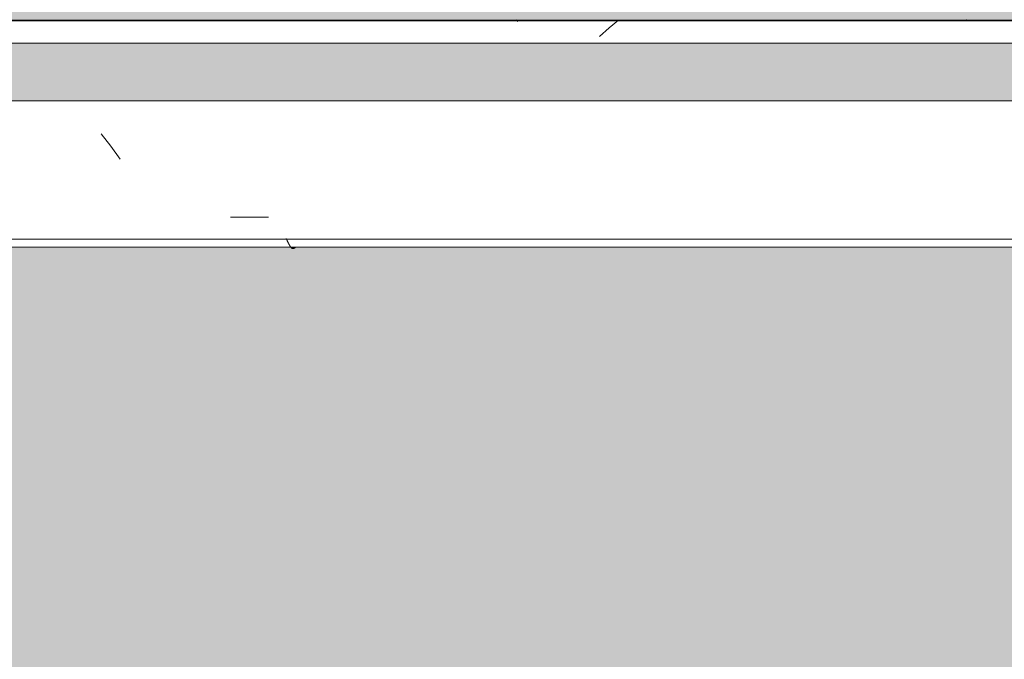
# Model space of a CAD drawing. Header units: millimetres. Extents: x -62808 to 53383, y -26781 to 33271.
# Tile 102 of 256: x -56676 to -55805, y 6795 to 7361. Entities that reach past the tile are written whole.
import ezdxf

# ---------------------------------------------------------------- set-up
doc = ezdxf.new("R2010")
doc.units = ezdxf.units.MM
doc.layers.add('A-FLOR-PATT', color=8, linetype='Continuous', lineweight=25)
doc.layers.add('A-GENM', color=13, linetype='Continuous', lineweight=9)

# ---------------------------------------------------------------- blocks, each defined once
blk = doc.blocks.new('FP_439-PLANTA DE CAIMENTO DE PISOS - 1_ PAV_')
at = {"layer": 'A-GENM', "lineweight": 5}
for p, q in [((-56435.09, 7158.43), (-56435.19, 7158.42)), ((-56434.99, 7158.44), (-56435.09, 7158.43)), ((-56434.89, 7158.47), (-56434.99, 7158.44)), ((-56434.79, 7158.5), (-56434.89, 7158.47)), ((-56434.69, 7158.53), (-56434.79, 7158.5)), ((-56434.59, 7158.58), (-56434.69, 7158.53)), ((-56434.5, 7158.63), (-56434.59, 7158.58)), ((-56434.4, 7158.69), (-56434.5, 7158.63)), ((-56434.3, 7158.76), (-56434.4, 7158.69)), ((-56434.2, 7158.83), (-56434.3, 7158.76)), ((-56434.1, 7158.91), (-56434.2, 7158.83)), ((-56434, 7159), (-56434.1, 7158.91)), ((-56433.9, 7159.09), (-56434, 7159)), ((-56433.8, 7159.19), (-56433.9, 7159.09)), ((-56433.7, 7159.3), (-56433.8, 7159.19)), ((-56433.6, 7159.41), (-56433.7, 7159.3)), ((-56433.5, 7159.53), (-56433.6, 7159.41))]:
    blk.add_line(p, q, dxfattribs=at)
blk = doc.blocks.new('FP_441-PLANTA DE CAIMENTO DE PISOS - 1_ PAV_')
at = {"layer": 'A-GENM', "lineweight": 5}
for p, q in [((-56435.02, 7158.43), (-56435.12, 7158.42)), ((-56434.92, 7158.44), (-56435.02, 7158.43)), ((-56434.82, 7158.47), (-56434.92, 7158.44)), ((-56434.72, 7158.5), (-56434.82, 7158.47)), ((-56434.62, 7158.54), (-56434.72, 7158.5)), ((-56434.52, 7158.59), (-56434.62, 7158.54)), ((-56434.42, 7158.64), (-56434.52, 7158.59)), ((-56434.32, 7158.7), (-56434.42, 7158.64)), ((-56434.22, 7158.77), (-56434.32, 7158.7)), ((-56434.11, 7158.84), (-56434.22, 7158.77)), ((-56434.01, 7158.92), (-56434.11, 7158.84)), ((-56433.91, 7159.01), (-56434.01, 7158.92)), ((-56433.81, 7159.11), (-56433.91, 7159.01)), ((-56433.71, 7159.21), (-56433.81, 7159.11)), ((-56433.61, 7159.32), (-56433.71, 7159.21)), ((-56433.51, 7159.43), (-56433.61, 7159.32)), ((-56433.41, 7159.55), (-56433.51, 7159.43))]:
    blk.add_line(p, q, dxfattribs=at)
blk = doc.blocks.new('FP_443-PLANTA DE CAIMENTO DE PISOS - 1_ PAV_')
at = {"layer": 'A-GENM', "lineweight": 5}
for p, q in [((-56434.97, 7158.43), (-56435.07, 7158.42)), ((-56434.87, 7158.44), (-56434.97, 7158.43)), ((-56434.77, 7158.46), (-56434.87, 7158.44)), ((-56434.67, 7158.49), (-56434.77, 7158.46)), ((-56434.57, 7158.53), (-56434.67, 7158.49)), ((-56434.47, 7158.57), (-56434.57, 7158.53)), ((-56434.37, 7158.62), (-56434.47, 7158.57)), ((-56434.28, 7158.68), (-56434.37, 7158.62)), ((-56434.18, 7158.75), (-56434.28, 7158.68)), ((-56434.08, 7158.82), (-56434.18, 7158.75)), ((-56433.98, 7158.9), (-56434.08, 7158.82)), ((-56433.88, 7158.98), (-56433.98, 7158.9)), ((-56433.78, 7159.07), (-56433.88, 7158.98)), ((-56433.68, 7159.17), (-56433.78, 7159.07)), ((-56433.58, 7159.28), (-56433.68, 7159.17)), ((-56433.48, 7159.39), (-56433.58, 7159.28)), ((-56433.38, 7159.51), (-56433.48, 7159.39)), ((-56433.28, 7159.63), (-56433.38, 7159.51))]:
    blk.add_line(p, q, dxfattribs=at)
blk = doc.blocks.new('FP_445-PLANTA DE CAIMENTO DE PISOS - 1_ PAV_')
at = {"layer": 'A-GENM', "lineweight": 5}
for p, q in [((-56434.89, 7158.43), (-56434.99, 7158.42)), ((-56434.79, 7158.44), (-56434.89, 7158.43)), ((-56434.69, 7158.47), (-56434.79, 7158.44)), ((-56434.59, 7158.5), (-56434.69, 7158.47)), ((-56434.49, 7158.53), (-56434.59, 7158.5)), ((-56434.39, 7158.58), (-56434.49, 7158.53)), ((-56434.29, 7158.63), (-56434.39, 7158.58)), ((-56434.19, 7158.69), (-56434.29, 7158.63)), ((-56434.09, 7158.76), (-56434.19, 7158.69)), ((-56433.99, 7158.83), (-56434.09, 7158.76)), ((-56433.89, 7158.91), (-56433.99, 7158.83)), ((-56433.8, 7159), (-56433.89, 7158.91)), ((-56433.7, 7159.09), (-56433.8, 7159)), ((-56433.6, 7159.19), (-56433.7, 7159.09)), ((-56433.5, 7159.3), (-56433.6, 7159.19)), ((-56433.4, 7159.41), (-56433.5, 7159.3)), ((-56433.3, 7159.53), (-56433.4, 7159.41))]:
    blk.add_line(p, q, dxfattribs=at)
blk = doc.blocks.new('FP_447-PLANTA DE CAIMENTO DE PISOS - 1_ PAV_')
at = {"layer": 'A-GENM', "lineweight": 5}
blk.add_line((-55838.1, 7360.82), (-55838.27, 7360.68), dxfattribs=at)
blk = doc.blocks.new('FP_448-PLANTA DE CAIMENTO DE PISOS - 1_ PAV_')
at = {"layer": 'A-GENM', "lineweight": 5}
for p, q in [((-56434.81, 7158.43), (-56434.91, 7158.42)), ((-56434.71, 7158.44), (-56434.81, 7158.43)), ((-56434.61, 7158.47), (-56434.71, 7158.44)), ((-56434.51, 7158.5), (-56434.61, 7158.47)), ((-56434.41, 7158.54), (-56434.51, 7158.5)), ((-56434.31, 7158.58), (-56434.41, 7158.54)), ((-56434.21, 7158.64), (-56434.31, 7158.58)), ((-56434.11, 7158.7), (-56434.21, 7158.64)), ((-56434.01, 7158.76), (-56434.11, 7158.7)), ((-56433.91, 7158.84), (-56434.01, 7158.76)), ((-56433.81, 7158.92), (-56433.91, 7158.84)), ((-56433.71, 7159.01), (-56433.81, 7158.92)), ((-56433.61, 7159.1), (-56433.71, 7159.01)), ((-56433.51, 7159.21), (-56433.61, 7159.1)), ((-56433.41, 7159.31), (-56433.51, 7159.21)), ((-56433.31, 7159.43), (-56433.41, 7159.31)), ((-56433.21, 7159.55), (-56433.31, 7159.43))]:
    blk.add_line(p, q, dxfattribs=at)
blk = doc.blocks.new('FP_450-PLANTA DE CAIMENTO DE PISOS - 1_ PAV_')
at = {"layer": 'A-GENM', "lineweight": 5}
for p, q in [((-56434.76, 7158.43), (-56434.86, 7158.42)), ((-56434.66, 7158.44), (-56434.76, 7158.43)), ((-56434.56, 7158.46), (-56434.66, 7158.44)), ((-56434.47, 7158.49), (-56434.56, 7158.46)), ((-56434.37, 7158.53), (-56434.47, 7158.49)), ((-56434.27, 7158.57), (-56434.37, 7158.53)), ((-56434.17, 7158.62), (-56434.27, 7158.57)), ((-56434.07, 7158.68), (-56434.17, 7158.62)), ((-56433.97, 7158.74), (-56434.07, 7158.68)), ((-56433.87, 7158.81), (-56433.97, 7158.74)), ((-56433.77, 7158.89), (-56433.87, 7158.81)), ((-56433.67, 7158.98), (-56433.77, 7158.89)), ((-56433.58, 7159.07), (-56433.67, 7158.98)), ((-56433.48, 7159.17), (-56433.58, 7159.07)), ((-56433.38, 7159.27), (-56433.48, 7159.17)), ((-56433.28, 7159.38), (-56433.38, 7159.27)), ((-56433.18, 7159.5), (-56433.28, 7159.38)), ((-56433.08, 7159.62), (-56433.18, 7159.5))]:
    blk.add_line(p, q, dxfattribs=at)
blk = doc.blocks.new('FP_452-PLANTA DE CAIMENTO DE PISOS - 1_ PAV_')
at = {"layer": 'A-GENM', "lineweight": 5}
for p, q in [((-56434.68, 7158.43), (-56434.78, 7158.42)), ((-56434.58, 7158.44), (-56434.68, 7158.43)), ((-56434.48, 7158.46), (-56434.58, 7158.44)), ((-56434.38, 7158.49), (-56434.48, 7158.46)), ((-56434.28, 7158.53), (-56434.38, 7158.49)), ((-56434.18, 7158.58), (-56434.28, 7158.53)), ((-56434.09, 7158.63), (-56434.18, 7158.58)), ((-56433.99, 7158.69), (-56434.09, 7158.63)), ((-56433.89, 7158.75), (-56433.99, 7158.69)), ((-56433.79, 7158.82), (-56433.89, 7158.75)), ((-56433.69, 7158.9), (-56433.79, 7158.82)), ((-56433.59, 7158.99), (-56433.69, 7158.9)), ((-56433.49, 7159.08), (-56433.59, 7158.99)), ((-56433.39, 7159.18), (-56433.49, 7159.08)), ((-56433.29, 7159.29), (-56433.39, 7159.18)), ((-56433.19, 7159.4), (-56433.29, 7159.29)), ((-56433.09, 7159.52), (-56433.19, 7159.4)), ((-56432.99, 7159.64), (-56433.09, 7159.52))]:
    blk.add_line(p, q, dxfattribs=at)
blk = doc.blocks.new('FP_455-PLANTA DE CAIMENTO DE PISOS - 1_ PAV_')
at = {"layer": 'A-GENM', "lineweight": 5}
for p, q in [((-56434.6, 7158.43), (-56434.7, 7158.42)), ((-56434.5, 7158.44), (-56434.6, 7158.43)), ((-56434.4, 7158.47), (-56434.5, 7158.44)), ((-56434.3, 7158.5), (-56434.4, 7158.47)), ((-56434.2, 7158.54), (-56434.3, 7158.5)), ((-56434.1, 7158.58), (-56434.2, 7158.54)), ((-56434, 7158.63), (-56434.1, 7158.58)), ((-56433.9, 7158.69), (-56434, 7158.63)), ((-56433.8, 7158.76), (-56433.9, 7158.69)), ((-56433.7, 7158.83), (-56433.8, 7158.76)), ((-56433.6, 7158.91), (-56433.7, 7158.83)), ((-56433.5, 7159), (-56433.6, 7158.91)), ((-56433.4, 7159.09), (-56433.5, 7159)), ((-56433.3, 7159.19), (-56433.4, 7159.09)), ((-56433.2, 7159.3), (-56433.3, 7159.19)), ((-56433.1, 7159.42), (-56433.2, 7159.3)), ((-56433, 7159.53), (-56433.1, 7159.42))]:
    blk.add_line(p, q, dxfattribs=at)
blk = doc.blocks.new('FP_458-PLANTA DE CAIMENTO DE PISOS - 1_ PAV_')
at = {"layer": 'A-GENM', "lineweight": 5}
for p, q in [((-56434.52, 7158.43), (-56434.62, 7158.42)), ((-56434.42, 7158.44), (-56434.52, 7158.43)), ((-56434.32, 7158.47), (-56434.42, 7158.44)), ((-56434.22, 7158.5), (-56434.32, 7158.47)), ((-56434.12, 7158.54), (-56434.22, 7158.5)), ((-56434.02, 7158.59), (-56434.12, 7158.54)), ((-56433.92, 7158.64), (-56434.02, 7158.59)), ((-56433.81, 7158.7), (-56433.92, 7158.64)), ((-56433.71, 7158.77), (-56433.81, 7158.7)), ((-56433.61, 7158.84), (-56433.71, 7158.77)), ((-56433.51, 7158.92), (-56433.61, 7158.84)), ((-56433.41, 7159.01), (-56433.51, 7158.92)), ((-56433.31, 7159.11), (-56433.41, 7159.01)), ((-56433.21, 7159.21), (-56433.31, 7159.11)), ((-56433.11, 7159.32), (-56433.21, 7159.21)), ((-56433.01, 7159.43), (-56433.11, 7159.32)), ((-56432.91, 7159.55), (-56433.01, 7159.43))]:
    blk.add_line(p, q, dxfattribs=at)
blk = doc.blocks.new('FP_460-PLANTA DE CAIMENTO DE PISOS - 1_ PAV_')
at = {"layer": 'A-GENM', "lineweight": 5}
for p, q in [((-56434.46, 7158.43), (-56434.56, 7158.42)), ((-56434.37, 7158.44), (-56434.46, 7158.43)), ((-56434.27, 7158.46), (-56434.37, 7158.44)), ((-56434.17, 7158.49), (-56434.27, 7158.46)), ((-56434.07, 7158.53), (-56434.17, 7158.49)), ((-56433.97, 7158.57), (-56434.07, 7158.53)), ((-56433.87, 7158.62), (-56433.97, 7158.57)), ((-56433.77, 7158.68), (-56433.87, 7158.62)), ((-56433.67, 7158.74), (-56433.77, 7158.68)), ((-56433.58, 7158.81), (-56433.67, 7158.74)), ((-56433.48, 7158.89), (-56433.58, 7158.81)), ((-56433.38, 7158.98), (-56433.48, 7158.89)), ((-56433.28, 7159.07), (-56433.38, 7158.98)), ((-56433.18, 7159.16), (-56433.28, 7159.07)), ((-56433.08, 7159.27), (-56433.18, 7159.16)), ((-56432.98, 7159.38), (-56433.08, 7159.27)), ((-56432.88, 7159.5), (-56432.98, 7159.38)), ((-56432.78, 7159.62), (-56432.88, 7159.5))]:
    blk.add_line(p, q, dxfattribs=at)
blk = doc.blocks.new('FP_462-PLANTA DE CAIMENTO DE PISOS - 1_ PAV_')
at = {"layer": 'A-GENM', "lineweight": 5}
for p, q in [((-56434.38, 7158.43), (-56434.48, 7158.42)), ((-56434.28, 7158.44), (-56434.38, 7158.43)), ((-56434.18, 7158.46), (-56434.28, 7158.44)), ((-56434.08, 7158.49), (-56434.18, 7158.46)), ((-56433.98, 7158.53), (-56434.08, 7158.49)), ((-56433.88, 7158.57), (-56433.98, 7158.53)), ((-56433.79, 7158.63), (-56433.88, 7158.57)), ((-56433.69, 7158.68), (-56433.79, 7158.63)), ((-56433.59, 7158.75), (-56433.69, 7158.68)), ((-56433.49, 7158.82), (-56433.59, 7158.75)), ((-56433.39, 7158.9), (-56433.49, 7158.82)), ((-56433.29, 7158.99), (-56433.39, 7158.9)), ((-56433.19, 7159.08), (-56433.29, 7158.99)), ((-56433.09, 7159.18), (-56433.19, 7159.08)), ((-56432.99, 7159.28), (-56433.09, 7159.18)), ((-56432.89, 7159.39), (-56432.99, 7159.28)), ((-56432.79, 7159.51), (-56432.89, 7159.39)), ((-56432.69, 7159.64), (-56432.79, 7159.51))]:
    blk.add_line(p, q, dxfattribs=at)
blk = doc.blocks.new('FP_464-PLANTA DE CAIMENTO DE PISOS - 1_ PAV_')
at = {"layer": 'A-GENM', "lineweight": 5}
for p, q in [((-56434.3, 7158.43), (-56434.4, 7158.42)), ((-56434.2, 7158.44), (-56434.3, 7158.43)), ((-56434.1, 7158.47), (-56434.2, 7158.44)), ((-56434, 7158.5), (-56434.1, 7158.47)), ((-56433.9, 7158.53), (-56434, 7158.5)), ((-56433.8, 7158.58), (-56433.9, 7158.53)), ((-56433.7, 7158.63), (-56433.8, 7158.58)), ((-56433.6, 7158.69), (-56433.7, 7158.63)), ((-56433.5, 7158.76), (-56433.6, 7158.69)), ((-56433.4, 7158.83), (-56433.5, 7158.76)), ((-56433.3, 7158.91), (-56433.4, 7158.83)), ((-56433.2, 7159), (-56433.3, 7158.91)), ((-56433.1, 7159.09), (-56433.2, 7159)), ((-56433, 7159.19), (-56433.1, 7159.09)), ((-56432.9, 7159.3), (-56433, 7159.19)), ((-56432.8, 7159.41), (-56432.9, 7159.3)), ((-56432.7, 7159.53), (-56432.8, 7159.41))]:
    blk.add_line(p, q, dxfattribs=at)
blk = doc.blocks.new('FP_466-PLANTA DE CAIMENTO DE PISOS - 1_ PAV_')
at = {"layer": 'A-GENM', "lineweight": 5}
for p, q in [((-56434.21, 7158.43), (-56434.31, 7158.42)), ((-56434.11, 7158.44), (-56434.21, 7158.43)), ((-56434.01, 7158.47), (-56434.11, 7158.44)), ((-56433.91, 7158.5), (-56434.01, 7158.47)), ((-56433.81, 7158.54), (-56433.91, 7158.5)), ((-56433.71, 7158.58), (-56433.81, 7158.54)), ((-56433.61, 7158.64), (-56433.71, 7158.58)), ((-56433.51, 7158.7), (-56433.61, 7158.64)), ((-56433.41, 7158.76), (-56433.51, 7158.7)), ((-56433.31, 7158.84), (-56433.41, 7158.76)), ((-56433.21, 7158.92), (-56433.31, 7158.84)), ((-56433.11, 7159.01), (-56433.21, 7158.92)), ((-56433.01, 7159.1), (-56433.11, 7159.01)), ((-56432.91, 7159.2), (-56433.01, 7159.1)), ((-56432.81, 7159.31), (-56432.91, 7159.2)), ((-56432.71, 7159.43), (-56432.81, 7159.31)), ((-56432.61, 7159.55), (-56432.71, 7159.43))]:
    blk.add_line(p, q, dxfattribs=at)
blk = doc.blocks.new('FP_468-PLANTA DE CAIMENTO DE PISOS - 1_ PAV_')
at = {"layer": 'A-GENM', "lineweight": 5}
for p, q in [((-56434.12, 7158.43), (-56434.23, 7158.42)), ((-56434.02, 7158.45), (-56434.12, 7158.43)), ((-56433.92, 7158.47), (-56434.02, 7158.45)), ((-56433.82, 7158.5), (-56433.92, 7158.47)), ((-56433.72, 7158.54), (-56433.82, 7158.5)), ((-56433.62, 7158.59), (-56433.72, 7158.54)), ((-56433.52, 7158.64), (-56433.62, 7158.59)), ((-56433.42, 7158.7), (-56433.52, 7158.64)), ((-56433.32, 7158.77), (-56433.42, 7158.7)), ((-56433.22, 7158.85), (-56433.32, 7158.77)), ((-56433.12, 7158.93), (-56433.22, 7158.85)), ((-56433.02, 7159.02), (-56433.12, 7158.93)), ((-56432.92, 7159.12), (-56433.02, 7159.02)), ((-56432.82, 7159.22), (-56432.92, 7159.12)), ((-56432.71, 7159.33), (-56432.82, 7159.22)), ((-56432.61, 7159.44), (-56432.71, 7159.33)), ((-56432.51, 7159.57), (-56432.61, 7159.44))]:
    blk.add_line(p, q, dxfattribs=at)
blk = doc.blocks.new('FP_470-PLANTA DE CAIMENTO DE PISOS - 1_ PAV_')
at = {"layer": 'A-GENM', "lineweight": 5}
for p, q in [((-56434.07, 7158.43), (-56434.17, 7158.42)), ((-56433.97, 7158.44), (-56434.07, 7158.43)), ((-56433.87, 7158.46), (-56433.97, 7158.44)), ((-56433.77, 7158.49), (-56433.87, 7158.46)), ((-56433.68, 7158.53), (-56433.77, 7158.49)), ((-56433.58, 7158.57), (-56433.68, 7158.53)), ((-56433.48, 7158.62), (-56433.58, 7158.57)), ((-56433.38, 7158.68), (-56433.48, 7158.62)), ((-56433.28, 7158.74), (-56433.38, 7158.68)), ((-56433.18, 7158.81), (-56433.28, 7158.74)), ((-56433.08, 7158.89), (-56433.18, 7158.81)), ((-56432.98, 7158.98), (-56433.08, 7158.89)), ((-56432.88, 7159.07), (-56432.98, 7158.98)), ((-56432.79, 7159.17), (-56432.88, 7159.07)), ((-56432.69, 7159.27), (-56432.79, 7159.17)), ((-56432.59, 7159.38), (-56432.69, 7159.27)), ((-56432.49, 7159.5), (-56432.59, 7159.38)), ((-56432.39, 7159.62), (-56432.49, 7159.5))]:
    blk.add_line(p, q, dxfattribs=at)
blk = doc.blocks.new('FP_472-PLANTA DE CAIMENTO DE PISOS - 1_ PAV_')
at = {"layer": 'A-GENM', "lineweight": 5}
for p, q in [((-56433.98, 7158.43), (-56434.08, 7158.42)), ((-56433.89, 7158.44), (-56433.98, 7158.43)), ((-56433.79, 7158.46), (-56433.89, 7158.44)), ((-56433.69, 7158.49), (-56433.79, 7158.46)), ((-56433.59, 7158.53), (-56433.69, 7158.49)), ((-56433.49, 7158.58), (-56433.59, 7158.53)), ((-56433.39, 7158.63), (-56433.49, 7158.58)), ((-56433.29, 7158.68), (-56433.39, 7158.63)), ((-56433.19, 7158.75), (-56433.29, 7158.68)), ((-56433.09, 7158.82), (-56433.19, 7158.75)), ((-56432.99, 7158.9), (-56433.09, 7158.82)), ((-56432.89, 7158.99), (-56432.99, 7158.9)), ((-56432.79, 7159.08), (-56432.89, 7158.99)), ((-56432.69, 7159.18), (-56432.79, 7159.08)), ((-56432.59, 7159.28), (-56432.69, 7159.18)), ((-56432.49, 7159.4), (-56432.59, 7159.28)), ((-56432.4, 7159.51), (-56432.49, 7159.4)), ((-56432.3, 7159.64), (-56432.4, 7159.51))]:
    blk.add_line(p, q, dxfattribs=at)
blk = doc.blocks.new('FP_474-PLANTA DE CAIMENTO DE PISOS - 1_ PAV_')
at = {"layer": 'A-GENM', "lineweight": 5}
for p, q in [((-56433.9, 7158.43), (-56434, 7158.42)), ((-56433.8, 7158.44), (-56433.9, 7158.43)), ((-56433.7, 7158.47), (-56433.8, 7158.44)), ((-56433.6, 7158.5), (-56433.7, 7158.47)), ((-56433.5, 7158.53), (-56433.6, 7158.5)), ((-56433.4, 7158.58), (-56433.5, 7158.53)), ((-56433.3, 7158.63), (-56433.4, 7158.58)), ((-56433.2, 7158.69), (-56433.3, 7158.63)), ((-56433.1, 7158.76), (-56433.2, 7158.69)), ((-56433, 7158.83), (-56433.1, 7158.76)), ((-56432.9, 7158.91), (-56433, 7158.83)), ((-56432.8, 7159), (-56432.9, 7158.91)), ((-56432.7, 7159.09), (-56432.8, 7159)), ((-56432.6, 7159.19), (-56432.7, 7159.09)), ((-56432.5, 7159.3), (-56432.6, 7159.19)), ((-56432.4, 7159.41), (-56432.5, 7159.3)), ((-56432.3, 7159.53), (-56432.4, 7159.41))]:
    blk.add_line(p, q, dxfattribs=at)
blk = doc.blocks.new('FP_476-PLANTA DE CAIMENTO DE PISOS - 1_ PAV_')
at = {"layer": 'A-GENM', "lineweight": 5}
for p, q in [((-56433.81, 7158.43), (-56433.91, 7158.42)), ((-56433.71, 7158.44), (-56433.81, 7158.43)), ((-56433.61, 7158.47), (-56433.71, 7158.44)), ((-56433.51, 7158.5), (-56433.61, 7158.47)), ((-56433.41, 7158.54), (-56433.51, 7158.5)), ((-56433.31, 7158.58), (-56433.41, 7158.54)), ((-56433.21, 7158.64), (-56433.31, 7158.58)), ((-56433.11, 7158.7), (-56433.21, 7158.64)), ((-56433.01, 7158.76), (-56433.11, 7158.7)), ((-56432.91, 7158.84), (-56433.01, 7158.76)), ((-56432.81, 7158.92), (-56432.91, 7158.84)), ((-56432.71, 7159.01), (-56432.81, 7158.92)), ((-56432.61, 7159.1), (-56432.71, 7159.01)), ((-56432.51, 7159.21), (-56432.61, 7159.1)), ((-56432.41, 7159.31), (-56432.51, 7159.21)), ((-56432.31, 7159.43), (-56432.41, 7159.31)), ((-56432.21, 7159.55), (-56432.31, 7159.43))]:
    blk.add_line(p, q, dxfattribs=at)
blk = doc.blocks.new('FP_478-PLANTA DE CAIMENTO DE PISOS - 1_ PAV_')
at = {"layer": 'A-GENM', "lineweight": 5}
for p, q in [((-56435.69, 7159.42), (-56435.79, 7159.54)), ((-56435.59, 7159.3), (-56435.69, 7159.42)), ((-56435.49, 7159.2), (-56435.59, 7159.3)), ((-56435.39, 7159.1), (-56435.49, 7159.2)), ((-56435.29, 7159), (-56435.39, 7159.1)), ((-56435.19, 7158.91), (-56435.29, 7159)), ((-56435.09, 7158.83), (-56435.19, 7158.91)), ((-56434.99, 7158.76), (-56435.09, 7158.83)), ((-56434.9, 7158.69), (-56434.99, 7158.76)), ((-56434.8, 7158.63), (-56434.9, 7158.69)), ((-56434.7, 7158.58), (-56434.8, 7158.63)), ((-56434.6, 7158.54), (-56434.7, 7158.58)), ((-56434.5, 7158.5), (-56434.6, 7158.54)), ((-56434.4, 7158.47), (-56434.5, 7158.5)), ((-56434.3, 7158.44), (-56434.4, 7158.47)), ((-56434.2, 7158.43), (-56434.3, 7158.44)), ((-56434.1, 7158.42), (-56434.2, 7158.43))]:
    blk.add_line(p, q, dxfattribs=at)
blk = doc.blocks.new('FP_480-PLANTA DE CAIMENTO DE PISOS - 1_ PAV_')
at = {"layer": 'A-GENM', "lineweight": 5}
for p, q in [((-56435.78, 7159.42), (-56435.88, 7159.54)), ((-56435.68, 7159.3), (-56435.78, 7159.42)), ((-56435.58, 7159.2), (-56435.68, 7159.3)), ((-56435.48, 7159.1), (-56435.58, 7159.2)), ((-56435.38, 7159), (-56435.48, 7159.1)), ((-56435.28, 7158.91), (-56435.38, 7159)), ((-56435.18, 7158.83), (-56435.28, 7158.91)), ((-56435.08, 7158.76), (-56435.18, 7158.83)), ((-56434.98, 7158.69), (-56435.08, 7158.76)), ((-56434.88, 7158.63), (-56434.98, 7158.69)), ((-56434.78, 7158.58), (-56434.88, 7158.63)), ((-56434.68, 7158.54), (-56434.78, 7158.58)), ((-56434.58, 7158.5), (-56434.68, 7158.54)), ((-56434.48, 7158.47), (-56434.58, 7158.5)), ((-56434.38, 7158.44), (-56434.48, 7158.47)), ((-56434.28, 7158.43), (-56434.38, 7158.44)), ((-56434.18, 7158.42), (-56434.28, 7158.43))]:
    blk.add_line(p, q, dxfattribs=at)
blk = doc.blocks.new('FP_482-PLANTA DE CAIMENTO DE PISOS - 1_ PAV_')
at = {"layer": 'A-GENM', "lineweight": 5}
for p, q in [((-56435.86, 7159.42), (-56435.96, 7159.54)), ((-56435.76, 7159.3), (-56435.86, 7159.42)), ((-56435.66, 7159.2), (-56435.76, 7159.3)), ((-56435.56, 7159.1), (-56435.66, 7159.2)), ((-56435.46, 7159), (-56435.56, 7159.1)), ((-56435.36, 7158.91), (-56435.46, 7159)), ((-56435.26, 7158.83), (-56435.36, 7158.91)), ((-56435.16, 7158.76), (-56435.26, 7158.83)), ((-56435.06, 7158.69), (-56435.16, 7158.76)), ((-56434.96, 7158.63), (-56435.06, 7158.69)), ((-56434.86, 7158.58), (-56434.96, 7158.63)), ((-56434.76, 7158.54), (-56434.86, 7158.58)), ((-56434.66, 7158.5), (-56434.76, 7158.54)), ((-56434.56, 7158.47), (-56434.66, 7158.5)), ((-56434.46, 7158.44), (-56434.56, 7158.47)), ((-56434.36, 7158.43), (-56434.46, 7158.44)), ((-56434.26, 7158.42), (-56434.36, 7158.43))]:
    blk.add_line(p, q, dxfattribs=at)
blk = doc.blocks.new('FP_484-PLANTA DE CAIMENTO DE PISOS - 1_ PAV_')
at = {"layer": 'A-GENM', "lineweight": 5}
for p, q in [((-56435.94, 7159.42), (-56436.04, 7159.54)), ((-56435.84, 7159.3), (-56435.94, 7159.42)), ((-56435.74, 7159.2), (-56435.84, 7159.3)), ((-56435.64, 7159.1), (-56435.74, 7159.2)), ((-56435.54, 7159), (-56435.64, 7159.1)), ((-56435.44, 7158.91), (-56435.54, 7159)), ((-56435.34, 7158.83), (-56435.44, 7158.91)), ((-56435.24, 7158.76), (-56435.34, 7158.83)), ((-56435.14, 7158.69), (-56435.24, 7158.76)), ((-56435.04, 7158.63), (-56435.14, 7158.69)), ((-56434.94, 7158.58), (-56435.04, 7158.63)), ((-56434.84, 7158.54), (-56434.94, 7158.58)), ((-56434.74, 7158.5), (-56434.84, 7158.54)), ((-56434.64, 7158.47), (-56434.74, 7158.5)), ((-56434.54, 7158.44), (-56434.64, 7158.47)), ((-56434.44, 7158.43), (-56434.54, 7158.44)), ((-56434.34, 7158.42), (-56434.44, 7158.43))]:
    blk.add_line(p, q, dxfattribs=at)
blk = doc.blocks.new('FP_486-PLANTA DE CAIMENTO DE PISOS - 1_ PAV_')
at = {"layer": 'A-GENM', "lineweight": 5}
for p, q in [((-56436.01, 7159.42), (-56436.11, 7159.54)), ((-56435.91, 7159.3), (-56436.01, 7159.42)), ((-56435.81, 7159.2), (-56435.91, 7159.3)), ((-56435.71, 7159.1), (-56435.81, 7159.2)), ((-56435.61, 7159), (-56435.71, 7159.1)), ((-56435.51, 7158.91), (-56435.61, 7159)), ((-56435.42, 7158.83), (-56435.51, 7158.91)), ((-56435.32, 7158.76), (-56435.42, 7158.83)), ((-56435.22, 7158.69), (-56435.32, 7158.76)), ((-56435.12, 7158.63), (-56435.22, 7158.69)), ((-56435.02, 7158.58), (-56435.12, 7158.63)), ((-56434.92, 7158.54), (-56435.02, 7158.58)), ((-56434.82, 7158.5), (-56434.92, 7158.54)), ((-56434.72, 7158.47), (-56434.82, 7158.5)), ((-56434.62, 7158.44), (-56434.72, 7158.47)), ((-56434.52, 7158.43), (-56434.62, 7158.44)), ((-56434.42, 7158.42), (-56434.52, 7158.43))]:
    blk.add_line(p, q, dxfattribs=at)
blk = doc.blocks.new('FP_488-PLANTA DE CAIMENTO DE PISOS - 1_ PAV_')
at = {"layer": 'A-GENM', "lineweight": 5}
for p, q in [((-56595.53, 7248.88), (-56603.91, 7259.88)), ((-56587.15, 7237.57), (-56595.53, 7248.88)), ((-56489.6, 7186.15), (-56456.07, 7186.15))]:
    blk.add_line(p, q, dxfattribs=at)
blk = doc.blocks.new('FP_489-PLANTA DE CAIMENTO DE PISOS - 1_ PAV_')
at = {"layer": 'A-GENM', "lineweight": 5}
for p, q in [((-56440.19, 7167.13), (-56440.29, 7167.32)), ((-56440.09, 7166.94), (-56440.19, 7167.13)), ((-56439.99, 7166.74), (-56440.09, 7166.94)), ((-56439.89, 7166.54), (-56439.99, 7166.74)), ((-56439.79, 7166.33), (-56439.89, 7166.54)), ((-56439.69, 7166.13), (-56439.79, 7166.33)), ((-56439.59, 7165.92), (-56439.69, 7166.13)), ((-56439.49, 7165.71), (-56439.59, 7165.92)), ((-56439.39, 7165.5), (-56439.49, 7165.71)), ((-56439.29, 7165.29), (-56439.39, 7165.5)), ((-56439.19, 7165.08), (-56439.29, 7165.29)), ((-56439.09, 7164.86), (-56439.19, 7165.08)), ((-56438.99, 7164.65), (-56439.09, 7164.86)), ((-56438.89, 7164.44), (-56438.99, 7164.65)), ((-56438.79, 7164.22), (-56438.89, 7164.44)), ((-56438.69, 7164.01), (-56438.79, 7164.22)), ((-56438.59, 7163.8), (-56438.69, 7164.01)), ((-56438.49, 7163.59), (-56438.59, 7163.8)), ((-56438.39, 7163.38), (-56438.49, 7163.59)), ((-56438.29, 7163.17), (-56438.39, 7163.38)), ((-56438.19, 7162.96), (-56438.29, 7163.17)), ((-56438.09, 7162.76), (-56438.19, 7162.96)), ((-56437.99, 7162.55), (-56438.09, 7162.76)), ((-56437.89, 7162.35), (-56437.99, 7162.55)), ((-56437.79, 7162.15), (-56437.89, 7162.35)), ((-56437.69, 7161.96), (-56437.79, 7162.15)), ((-56437.59, 7161.77), (-56437.69, 7161.96)), ((-56437.49, 7161.58), (-56437.59, 7161.77)), ((-56437.39, 7161.4), (-56437.49, 7161.58)), ((-56437.29, 7161.21), (-56437.39, 7161.4)), ((-56437.19, 7161.04), (-56437.29, 7161.21)), ((-56437.09, 7160.87), (-56437.19, 7161.04)), ((-56436.99, 7160.7), (-56437.09, 7160.87)), ((-56436.89, 7160.53), (-56436.99, 7160.7)), ((-56436.79, 7160.38), (-56436.89, 7160.53)), ((-56436.69, 7160.22), (-56436.79, 7160.38)), ((-56436.59, 7160.07), (-56436.69, 7160.22)), ((-56436.49, 7159.93), (-56436.59, 7160.07)), ((-56436.39, 7159.79), (-56436.49, 7159.93)), ((-56436.29, 7159.66), (-56436.39, 7159.79)), ((-56436.19, 7159.54), (-56436.29, 7159.66)), ((-56436.09, 7159.42), (-56436.19, 7159.54)), ((-56435.99, 7159.3), (-56436.09, 7159.42)), ((-56435.89, 7159.2), (-56435.99, 7159.3)), ((-56435.79, 7159.1), (-56435.89, 7159.2)), ((-56435.69, 7159), (-56435.79, 7159.1)), ((-56435.59, 7158.91), (-56435.69, 7159)), ((-56435.49, 7158.83), (-56435.59, 7158.91)), ((-56435.39, 7158.76), (-56435.49, 7158.83)), ((-56435.29, 7158.69), (-56435.39, 7158.76)), ((-56435.19, 7158.63), (-56435.29, 7158.69)), ((-56435.09, 7158.58), (-56435.19, 7158.63)), ((-56434.99, 7158.54), (-56435.09, 7158.58)), ((-56434.89, 7158.5), (-56434.99, 7158.54)), ((-56434.79, 7158.47), (-56434.89, 7158.5)), ((-56434.69, 7158.44), (-56434.79, 7158.47)), ((-56434.59, 7158.43), (-56434.69, 7158.44)), ((-56434.49, 7158.42), (-56434.59, 7158.43))]:
    blk.add_line(p, q, dxfattribs=at)
at = {"layer": 'A-GENM', "color": 130, "lineweight": 5}
blk.add_line((-57817.05, 7159.58), (-50290.33, 7159.58), dxfattribs=at)
blk = doc.blocks.new('FP_491-PLANTA DE CAIMENTO DE PISOS - 1_ PAV_')
at = {"layer": 'A-GENM', "lineweight": 5}
for p, q in [((-56235.2, 7359.26), (-56237.11, 7360.82)), ((-56154.61, 7353.49), (-56163, 7346.1)), ((-56146.23, 7360.49), (-56154.61, 7353.49))]:
    blk.add_line(p, q, dxfattribs=at)
blk = doc.blocks.new('FP_492-PLANTA DE CAIMENTO DE PISOS - 1_ PAV_')
at = {"layer": 'A-GENM', "color": 130, "lineweight": 5}
blk.add_line((-50290.33, 7360.34), (-57817.05, 7360.34), dxfattribs=at)
blk = doc.blocks.new('Brises24 - Brises-4974356-PLANTA DE CAIMENTO DE PISOS - 1_ PAV_')
at = {"layer": 'A-GENM', "lineweight": 5}
blk.add_hatch(color=61, dxfattribs=at).paths.add_polyline_path([(-57836.37, 7289.2), (-50290.33, 7290.36), (-50290.33, 7340.07), (-57836.37, 7340.07), (-57836.37, 7290.36)])
at = {"layer": 'A-GENM', "color": 130, "lineweight": 5}
for p, q in [((-50290.33, 7359.79), (-57817.05, 7359.79)), ((-57817.05, 7166.81), (-50290.33, 7166.81))]:
    blk.add_line(p, q, dxfattribs=at)
at = {"layer": 'A-GENM', "color": 250}
for p, q in [((-50290.33, 7340.07), (-57836.37, 7340.07)), ((-57836.37, 7289.2), (-50290.33, 7289.2))]:
    blk.add_line(p, q, dxfattribs=at)
at = {"layer": 'A-GENM', "color": 130, "lineweight": 5}
for name in ['FP_492-PLANTA DE CAIMENTO DE PISOS - 1_ PAV_', 'FP_491-PLANTA DE CAIMENTO DE PISOS - 1_ PAV_', 'FP_447-PLANTA DE CAIMENTO DE PISOS - 1_ PAV_', 'FP_488-PLANTA DE CAIMENTO DE PISOS - 1_ PAV_', 'FP_489-PLANTA DE CAIMENTO DE PISOS - 1_ PAV_', 'FP_476-PLANTA DE CAIMENTO DE PISOS - 1_ PAV_', 'FP_474-PLANTA DE CAIMENTO DE PISOS - 1_ PAV_', 'FP_472-PLANTA DE CAIMENTO DE PISOS - 1_ PAV_', 'FP_470-PLANTA DE CAIMENTO DE PISOS - 1_ PAV_', 'FP_468-PLANTA DE CAIMENTO DE PISOS - 1_ PAV_', 'FP_466-PLANTA DE CAIMENTO DE PISOS - 1_ PAV_', 'FP_464-PLANTA DE CAIMENTO DE PISOS - 1_ PAV_', 'FP_462-PLANTA DE CAIMENTO DE PISOS - 1_ PAV_', 'FP_460-PLANTA DE CAIMENTO DE PISOS - 1_ PAV_', 'FP_458-PLANTA DE CAIMENTO DE PISOS - 1_ PAV_', 'FP_455-PLANTA DE CAIMENTO DE PISOS - 1_ PAV_', 'FP_452-PLANTA DE CAIMENTO DE PISOS - 1_ PAV_', 'FP_450-PLANTA DE CAIMENTO DE PISOS - 1_ PAV_', 'FP_448-PLANTA DE CAIMENTO DE PISOS - 1_ PAV_', 'FP_445-PLANTA DE CAIMENTO DE PISOS - 1_ PAV_', 'FP_443-PLANTA DE CAIMENTO DE PISOS - 1_ PAV_', 'FP_441-PLANTA DE CAIMENTO DE PISOS - 1_ PAV_', 'FP_439-PLANTA DE CAIMENTO DE PISOS - 1_ PAV_', 'FP_478-PLANTA DE CAIMENTO DE PISOS - 1_ PAV_', 'FP_480-PLANTA DE CAIMENTO DE PISOS - 1_ PAV_', 'FP_482-PLANTA DE CAIMENTO DE PISOS - 1_ PAV_', 'FP_484-PLANTA DE CAIMENTO DE PISOS - 1_ PAV_', 'FP_486-PLANTA DE CAIMENTO DE PISOS - 1_ PAV_']:
    blk.add_blockref(name, (0, 0), dxfattribs=at)
blk = doc.blocks.new('BE-PMSa-MOD-ARQ-ESCOLA-EX-000-R_0056_rvt-1-PLANTA DE CAIMENTO DE PISOS - 1_ PAV_')
at = {"layer": 'A-FLOR-PATT', "lineweight": 5}
h = blk.add_hatch(dxfattribs=at)
h.set_pattern_fill('FP_4', color=135, style=0, pattern_type=2)
h.set_pattern_definition([(45, (-18186.55, -4434.14), (0, 212.13203), [450, -150]), (135, (-18080.48, -4328.07), (1e-14, 212.13203), [450, -150])])
h.paths.add_polyline_path([(-7620.63, -25687.42), (-7620.32, -25685.94), (-7616.32, -25685.94), (-7615.76, -25657.48), (-7502.55, -25659.74), (-7502.55, -23934.19), (-7477.55, -23934.19), (-7477.55, -21918.12), (-7502.55, -21918.12), (-7502.55, -16763.12), (-7477.55, -16763.12), (-7477.55, 2311.88), (-2935.55, 2311.88), (-2935.55, 7555.94), (-10508.25, 7555.94), (-10508.25, 7055.94), (-27325.25, 7055.94), (-27325.25, 2311.48), (-27088.05, 2311.48), (-27088.05, 2392.58), (-26712.05, 2392.58), (-26712.05, 2311.48), (-9894.95, 2311.48), (-9894.95, -15523.45), (-9849.95, -15523.45), (-9850.41, -15642.95), (-9894.95, -15642.95), (-9894.95, -25621.42), (-9872.37, -25621.87), (-9872.37, -25665.89), (-7620.73, -25687.42)])
h.paths.add_polyline_path([(-7730.08, -25658.72), (-7770.07, -25657.93), (-7751.36, -24718.11), (-7711.37, -24718.91), (-7718.23, -25063.68)])
h.paths.add_polyline_path([(-9669.69, -25620.12), (-9709.68, -25619.32), (-9690.98, -24679.51), (-9650.99, -24680.3), (-9669.36, -25603.29)])
h.paths.add_polyline_path([(-8711.26, -22732.23), (-8713.64, -22734.73), (-8711.26, -22736.03), (-8711.26, -22733.44)])
h.paths.add_polyline_path([(-8711.26, -22730.4), (-8713.56, -22733.44), (-8711.26, -22731.2)])
h.paths.add_polyline_path([(-8661.26, -22732.23), (-8660.11, -22736.03), (-8658.88, -22734.73), (-8660.11, -22733.44)])
h.paths.add_polyline_path([(-8661.26, -22731.2), (-8661.26, -22732.23), (-8659.87, -22732.23)])
h.paths.add_polyline_path([(-8629.03, -22734.73), (-8631.03, -22732.23), (-8631.21, -22736.61), (-8630.24, -22736.59), (-8629.37, -22735.26)])
h.paths.add_polyline_path([(-8711.26, -22739.06), (-8711.26, -22737.23), (-8713.22, -22737.28), (-8712.14, -22738.27)])
h.paths.add_polyline_path([(-8739.22, -22739.65), (-8741.71, -22738.27), (-8741.93, -22732.23), (-8740.76, -22730.1), (-8733.36, -22729.78), (-8726.31, -22730.4), (-8716.94, -22729.9), (-8711.26, -22729.73), (-8661.26, -22730.4), (-8661.26, -22731.2), (-8645.72, -22729.81), (-8634, -22730.72), (-8631.85, -22730.4), (-8629.46, -22736.03), (-8630.48, -22739.06), (-8631.33, -22738.27), (-8632.2, -22738.29), (-8641.2, -22739.69), (-8656.5, -22739.03), (-8661.26, -22739.22), (-8661.26, -22739.73), (-8736.9, -22739.65)])
h.paths.add_polyline_path([(-27043.05, 2311.48), (-27040.55, 2311.48), (-27040.55, 2342.58), (-26757.05, 2342.58), (-26757.05, 2347.58), (-27043.05, 2346.49), (-27043.05, 2322.58)])
h.paths.add_polyline_path([(-34004.82, 2311.48), (-33529.25, 2311.48), (-33529.25, 6792.88), (-33747.05, 6792.88), (-33747.05, 7647.44), (-37320.55, 7647.44), (-37320.55, 7540.44), (-37758.55, 7540.44), (-37758.55, 7647.44), (-41332.05, 7647.44), (-41332.05, 7303.03), (-41294.07, 7303.03), (-41294.07, 7360.33), (-33786.02, 7359.79), (-33786.02, 7303.03), (-33748.03, 7303.03), (-33748.03, 7233.36), (-33786.02, 7233.36), (-33786.02, 7159.58), (-41294.07, 7160.28), (-41294.07, 7233.36), (-41332.05, 7233.36), (-41332.05, 6792.88), (-41622.05, 6792.88), (-41622.05, 7540.44), (-41753.55, 7540.44), (-41753.55, 7973.44), (-41622.05, 7973.44), (-41622.05, 8847.7), (-44952.05, 8847.7), (-44952.05, 7948.94), (-44844.55, 7948.94), (-44844.55, 7564.94), (-44952.05, 7564.94), (-44952.05, 6792.88), (-45242.05, 6792.88), (-45242.05, 7233.36), (-45259.03, 7233.36), (-45259.03, 7159.58), (-49941.55, 7158.74), (-49941.55, 6792.88), (-50231.55, 6792.88), (-50231.55, 7647.44), (-57817.05, 7647.44), (-57817.05, 7360.33), (-50290.33, 7359.79), (-50290.07, 7303.03), (-50252.35, 7303.03), (-50252.35, 7233.36), (-50290.33, 7233.36), (-50290.33, 7159.58), (-57817.05, 7158.74), (-57817.05, 6792.88), (-57979.55, 6792.88), (-57979.55, 6752.88), (-57990.55, 6752.88), (-57990.55, 5756.05), (-57979.55, 5756.05), (-57979.55, 5716.05), (-57983.05, 5716.05), (-57983.05, 5636.05), (-58037.05, 5636.05), (-58037.05, 3636.05), (-57983.05, 3636.05), (-57983.05, 3556.05), (-57993.05, 3556.05), (-57993.05, 3516.05), (-58004.05, 3516.05), (-58004.05, 2351.48), (-57993.05, 2351.48), (-57993.05, 2311.48), (-52960.86, 2311.48), (-52960.86, 2400.98), (-52558.36, 2400.98), (-52558.36, 2311.48), (-46406.82, 2311.48), (-46406.82, 2387.98), (-46020.82, 2387.98), (-46020.82, 2311.48), (-39870.16, 2311.48), (-39870.16, 2387.58), (-39484.16, 2387.58), (-39484.16, 2311.48), (-34164.84, 2311.48)])
h.paths.add_polyline_path([(-57884.23, 2405.11), (-57910.12, 2408.51), (-57934.23, 2418.5), (-57954.94, 2434.4), (-57970.84, 2455.11), (-57980.83, 2479.22), (-57984.23, 2505.11), (-57980.83, 2530.99), (-57970.84, 2555.11), (-57954.94, 2575.82), (-57934.23, 2591.71), (-57910.12, 2601.7), (-57884.23, 2605.11), (-57858.35, 2601.7), (-57834.23, 2591.71), (-57813.52, 2575.82), (-57797.63, 2555.11), (-57787.26, 2528.11), (-57784.23, 2505.11), (-57787.64, 2479.22), (-57797.63, 2455.11), (-57813.52, 2434.4), (-57834.23, 2418.5), (-57858.35, 2408.51)])
h.paths.add_polyline_path([(-45986.74, 2407.53), (-46012.62, 2410.94), (-46036.74, 2420.93), (-46057.45, 2436.82), (-46073.34, 2457.53), (-46083.33, 2481.65), (-46086.74, 2507.53), (-46083.33, 2533.41), (-46073.34, 2557.53), (-46057.45, 2578.24), (-46036.74, 2594.13), (-46012.01, 2604.2), (-45986.74, 2607.53), (-45960.86, 2604.12), (-45936.74, 2594.13), (-45915.5, 2577.56), (-45900.13, 2557.53), (-45890.14, 2533.41), (-45886.74, 2507.53), (-45890.14, 2481.65), (-45900.13, 2457.53), (-45916.03, 2436.82), (-45936.74, 2420.93), (-45960.86, 2410.94)])
h.paths.add_polyline_path([(-33908.23, 2410.82), (-33934.11, 2414.22), (-33958.23, 2424.21), (-33978.94, 2440.11), (-33994.83, 2460.82), (-34004.82, 2484.93), (-34008.23, 2510.82), (-34004.82, 2536.7), (-33994.83, 2560.82), (-33978.94, 2581.53), (-33958.23, 2597.42), (-33934.11, 2607.41), (-33908.23, 2610.82), (-33882.35, 2607.41), (-33858.23, 2597.42), (-33837.52, 2581.53), (-33821.62, 2560.82), (-33811.63, 2536.7), (-33808.23, 2510.82), (-33811.63, 2484.93), (-33821.62, 2460.82), (-33837.52, 2440.11), (-33858.23, 2424.21), (-33882.35, 2414.22)])
h.paths.add_polyline_path([(-43357.96, 4810.06), (-43355.46, 4807.68), (-43354.17, 4810.06), (-43356.76, 4810.06)])
h.paths.add_polyline_path([(-43359.79, 4810.06), (-43356.76, 4807.76), (-43359, 4810.06)])
h.paths.add_polyline_path([(-43357.96, 4860.06), (-43354.17, 4861.21), (-43355.46, 4862.44), (-43356.76, 4861.21)])
h.paths.add_polyline_path([(-43359, 4860.06), (-43357.96, 4860.06), (-43358, 4861.41)])
h.paths.add_polyline_path([(-43355.46, 4892.29), (-43357.96, 4890.29), (-43353.58, 4890.11), (-43353.61, 4891.08), (-43354.94, 4891.95)])
h.paths.add_polyline_path([(-43351.13, 4810.06), (-43352.96, 4810.06), (-43352.92, 4808.1), (-43351.93, 4809.19)])
h.paths.add_polyline_path([(-43355.46, 4778.87), (-43360.09, 4780.56), (-43360.42, 4787.96), (-43359.79, 4795.02), (-43360.29, 4804.38), (-43360.46, 4810.06), (-43359.79, 4860.06), (-43359, 4860.06), (-43360.38, 4875.6), (-43359.48, 4887.32), (-43359.79, 4889.47), (-43354.17, 4891.86), (-43351.13, 4890.84), (-43351.93, 4889.99), (-43351.91, 4889.12), (-43350.51, 4880.12), (-43351.16, 4864.82), (-43350.98, 4860.06), (-43350.46, 4860.06), (-43351.13, 4779.77), (-43354.17, 4779.14)])
h.paths.add_polyline_path([(-45242.05, 7303.03), (-45242.05, 7750.57), (-45261.55, 7750.57), (-45261.55, 7650.44), (-49809.05, 7650.44), (-49809.05, 7540.44), (-49941.55, 7540.44), (-49941.55, 7360.33), (-45259.03, 7359.79), (-45259.03, 7303.03)])
h.paths.add_polyline_path([(-33902.74, 7378.17), (-33928.63, 7381.58), (-33952.74, 7391.57), (-33973.46, 7407.46), (-33989.35, 7428.17), (-33999.34, 7452.29), (-34002.74, 7478.17), (-33998.64, 7505.74), (-33989.35, 7528.17), (-33973.46, 7548.88), (-33952.74, 7564.77), (-33928.63, 7574.76), (-33902.74, 7578.17), (-33876.86, 7574.76), (-33852.74, 7564.77), (-33832.03, 7548.88), (-33816.14, 7528.17), (-33806.15, 7504.05), (-33802.74, 7478.17), (-33806.15, 7452.29), (-33816.14, 7428.17), (-33832.03, 7407.46), (-33852.74, 7391.57), (-33876.86, 7381.58)])
h.paths.add_polyline_path([(-57704.12, 7403.17), (-57730.01, 7406.58), (-57754.12, 7416.57), (-57774.83, 7432.46), (-57790.73, 7453.17), (-57800.72, 7477.29), (-57803.79, 7505.74), (-57800.72, 7529.05), (-57790.73, 7553.17), (-57774.83, 7573.88), (-57754.12, 7589.78), (-57730.01, 7599.77), (-57704.12, 7603.17), (-57678.24, 7599.77), (-57654.12, 7589.78), (-57633.41, 7573.88), (-57617.52, 7553.17), (-57607.53, 7529.05), (-57604.12, 7503.17), (-57607.53, 7477.29), (-57617.52, 7453.17), (-57633.41, 7432.46), (-57654.12, 7416.57), (-57678.24, 7406.58)])
h.paths.add_polyline_path([(-41174.56, 7436.7), (-41200.44, 7440.11), (-41224.56, 7450.1), (-41245.27, 7465.99), (-41261.16, 7486.7), (-41271.15, 7510.82), (-41274.56, 7536.7), (-41271.15, 7562.58), (-41261.16, 7586.7), (-41245.27, 7607.41), (-41224.56, 7623.3), (-41200.44, 7633.29), (-41174.56, 7636.7), (-41148.68, 7633.29), (-41124.56, 7623.3), (-41103.85, 7607.41), (-41087.96, 7586.7), (-41077.97, 7562.58), (-41074.56, 7536.7), (-41077.97, 7510.82), (-41087.96, 7486.7), (-41103.85, 7465.99), (-41124.56, 7450.1), (-41148.68, 7440.11)])
h.paths.add_polyline_path([(-33320.87, 7969.28), (-31276.43, 7969.28), (-31276.43, 13565.88), (-1592.55, 13565.88), (-1592.55, 16651.88), (-1626.55, 16651.88), (-1626.55, 16686.38), (-7087.55, 16686.38), (-7087.55, 16651.88), (-7471.55, 16651.88), (-7471.55, 16686.38), (-10558.55, 16686.38), (-10558.55, 16625.88), (-11000.55, 16625.88), (-11000.55, 16686.38), (-18577.55, 16686.38), (-18577.55, 16651.88), (-18961.55, 16651.88), (-18961.55, 16686.38), (-22082.55, 16686.38), (-22082.55, 16651.88), (-22466.55, 16651.88), (-22466.55, 16686.38), (-30072.55, 16686.38), (-30072.55, 16651.88), (-30456.55, 16651.88), (-30456.55, 16686.38), (-33337.55, 16686.38), (-33337.55, 15656.88), (-33352.55, 15656.88), (-33352.55, 15266.88), (-33337.55, 15266.88), (-33337.55, 7973.44), (-33325.55, 7973.44), (-33325.55, 7969.28)])
h.paths.add_polyline_path([(-7483.35, 13017.88), (-7295.55, 13017.88), (-7295.55, 13065.88), (-7685.55, 13065.88), (-7685.55, 13017.88), (-7497.75, 13017.88)])
h.paths.add_polyline_path([(-28036.12, 13017.88), (-28020.42, 13017.88), (-28020.42, 13065.88), (-28410.42, 13065.88), (-28410.42, 13017.88), (-28065.42, 13017.88)])
h.paths.add_polyline_path([(-2642.87, 13042.38), (-2430.42, 13042.38), (-2430.42, 13065.88), (-2868.42, 13065.88), (-2868.42, 13042.38), (-2655.97, 13042.38)])
h.paths.add_polyline_path([(-25689.55, 13046.88), (-25674.55, 13046.88), (-25674.55, 13065.88), (-26116.55, 13065.88), (-26116.55, 13046.88), (-25719.55, 13046.88)])
h.paths.add_polyline_path([(-13416.55, 13046.88), (-12929.55, 13046.88), (-12929.55, 13065.88), (-13416.55, 13065.88)])
h.paths.add_polyline_path([(-14489.55, 13046.88), (-14474.55, 13046.88), (-14474.55, 13065.88), (-14916.55, 13065.88), (-14916.55, 13046.88), (-14519.55, 13046.88)])
h.paths.add_polyline_path([(-20314.55, 13046.88), (-20249.55, 13046.88), (-20249.55, 13065.88), (-20691.55, 13065.88), (-20691.55, 13046.88), (-20370.58, 13046.88)])
h.paths.add_polyline_path([(-8501.69, 14834.13), (-8499.19, 14836.13), (-8503.57, 14836.31), (-8503.55, 14835.34), (-8502.21, 14834.47)])
h.paths.add_polyline_path([(-8499.19, 14866.36), (-8502.98, 14865.21), (-8501.69, 14863.98), (-8500.39, 14865.21)])
h.paths.add_polyline_path([(-8504.19, 14916.36), (-8500.39, 14917.51), (-8501.69, 14918.74), (-8502.98, 14917.51)])
h.paths.add_polyline_path([(-8501.69, 14921.12), (-8498.15, 14916.36), (-8498.17, 14917.25), (-8500.48, 14919.79)])
h.paths.add_polyline_path([(-8506.02, 14916.36), (-8504.19, 14916.36), (-8504.24, 14918.32), (-8505.22, 14917.24)])
h.paths.add_polyline_path([(-8501.69, 14834.13), (-8506.02, 14835.58), (-8505.22, 14836.43), (-8505.24, 14837.31), (-8506.64, 14846.3), (-8505.99, 14861.6), (-8506.18, 14866.36), (-8506.69, 14866.36), (-8506.02, 14946.65), (-8499.19, 14947.03), (-8497.06, 14945.86), (-8496.73, 14938.46), (-8497.36, 14931.41), (-8496.86, 14922.04), (-8496.69, 14916.36), (-8497.36, 14866.36), (-8498.15, 14866.36), (-8496.77, 14850.82), (-8497.67, 14839.11), (-8497.36, 14836.95), (-8500.39, 14834.56)])
h.paths.add_polyline_path([(-21087.2, 14834.13), (-21084.7, 14836.13), (-21089.08, 14836.31), (-21089.06, 14835.34), (-21087.73, 14834.47)])
h.paths.add_polyline_path([(-21084.7, 14866.36), (-21088.5, 14865.21), (-21087.2, 14863.98), (-21085.91, 14865.21)])
h.paths.add_polyline_path([(-21089.7, 14916.36), (-21085.91, 14917.51), (-21087.2, 14918.74), (-21088.5, 14917.51)])
h.paths.add_polyline_path([(-21087.2, 14921.12), (-21083.67, 14916.36), (-21083.68, 14917.25), (-21085.99, 14919.79)])
h.paths.add_polyline_path([(-21091.53, 14916.36), (-21089.7, 14916.36), (-21089.7, 14918.37), (-21090.74, 14917.24)])
h.paths.add_polyline_path([(-21087.2, 14834.13), (-21091.53, 14835.58), (-21090.74, 14836.43), (-21090.76, 14837.31), (-21092.16, 14846.3), (-21091.5, 14861.6), (-21091.69, 14866.36), (-21092.2, 14866.36), (-21091.53, 14946.65), (-21084.7, 14947.03), (-21082.58, 14945.86), (-21082.25, 14938.46), (-21082.87, 14931.41), (-21082.37, 14922.04), (-21082.2, 14916.36), (-21082.87, 14866.36), (-21083.67, 14866.36), (-21082.29, 14850.82), (-21083.19, 14839.11), (-21082.87, 14836.95), (-21085.91, 14834.56)])
h.paths.add_polyline_path([(-30958.75, 14888.86), (-30959.9, 14892.66), (-30961.13, 14891.36), (-30959.9, 14890.07)])
h.paths.add_polyline_path([(-30963.51, 14891.36), (-30958.75, 14894.9), (-30959.64, 14894.88), (-30962.17, 14892.57)])
h.paths.add_polyline_path([(-30958.75, 14887.03), (-30958.75, 14888.86), (-30960.76, 14888.86), (-30959.62, 14887.83)])
h.paths.add_polyline_path([(-30908.75, 14893.86), (-30907.6, 14890.07), (-30906.37, 14891.36), (-30907.6, 14892.66)])
h.paths.add_polyline_path([(-30908.75, 14894.9), (-30908.75, 14893.86), (-30907.35, 14893.86)])
h.paths.add_polyline_path([(-30876.51, 14891.36), (-30878.52, 14893.86), (-30878.7, 14889.48), (-30877.72, 14889.5), (-30876.86, 14890.84)])
h.paths.add_polyline_path([(-30958.75, 14886.36), (-30958.75, 14887.03), (-30972.45, 14886.81), (-30977.45, 14887.03), (-30986.71, 14886.45), (-30989.2, 14887.83), (-30989.42, 14893.86), (-30988.25, 14895.99), (-30980.84, 14896.32), (-30973.79, 14895.69), (-30964.43, 14896.19), (-30958.75, 14896.36), (-30908.75, 14895.69), (-30908.75, 14894.9), (-30893.21, 14896.28), (-30881.49, 14895.38), (-30879.33, 14895.69), (-30876.95, 14890.07), (-30877.97, 14887.03), (-30878.81, 14887.83), (-30879.69, 14887.81), (-30888.68, 14886.41), (-30903.99, 14887.06), (-30908.75, 14886.87), (-30908.75, 14886.36)])
h.paths.add_polyline_path([(-33368.86, 16805.88), (-33352.55, 16805.88), (-33352.55, 16845.88), (-33457.05, 16845.81), (-33456.81, 16805.88), (-33396.51, 16805.88)])
at = {"layer": 'A-GENM', "color": 90, "lineweight": 5}
blk.add_blockref('Brises24 - Brises-4974356-PLANTA DE CAIMENTO DE PISOS - 1_ PAV_', (0, 0), dxfattribs=at)

msp = doc.modelspace()

# ---------------------------------------------------------------- block references
at = {"lineweight": 5}
msp.add_blockref('BE-PMSa-MOD-ARQ-ESCOLA-EX-000-R_0056_rvt-1-PLANTA DE CAIMENTO DE PISOS - 1_ PAV_', (0, 0), dxfattribs=at)

doc.saveas('drawing.dxf')
